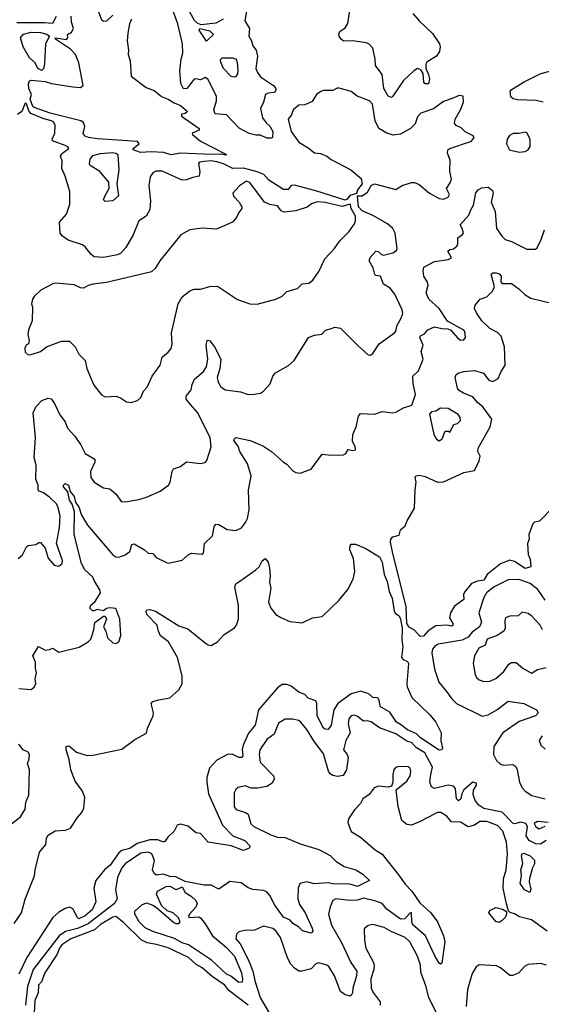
# Model space of a CAD drawing. Extents: x 1690054 to 1842981, y 782881 to 914114.
# Tile 22 of 256: x 1701230 to 1704619, y 817920 to 824322. Entities that reach past the tile are written whole.
import ezdxf

# ---------------------------------------------------------------- set-up
doc = ezdxf.new("R2010")
doc.units = 0

msp = doc.modelspace()

# ---------------------------------------------------------------- linework, layer by layer
at = {"layer": '0CON10XD'}
for points in [[(1703785, 824362.2), (1703825, 824314.6), (1703913.1, 824233.1), (1703957.8, 824165), (1703962.9, 824145), (1703957.5, 824115), (1703937.5, 824085), (1703875.8, 824045), (1703868.1, 824031.9), (1703868.6, 824005), (1703886.9, 823965), (1703892.9, 823935), (1703885.8, 823905), (1703865, 823904.6), (1703855.6, 823915), (1703852.2, 823972.2), (1703837.1, 823997.1), (1703815, 824003.8), (1703791.5, 823988.5), (1703725, 823926.2), (1703655, 823824.2), (1703645, 823817.1), (1703625, 823825.6), (1703597.2, 823875), (1703585.7, 823965.7), (1703541.5, 824025), (1703540.5, 824065), (1703525, 824137.8), (1703498.1, 824165), (1703481.5, 824171.5), (1703395, 824184.3), (1703335, 824183.5), (1703318.6, 824195), (1703305.7, 824215), (1703303.3, 824225), (1703310.8, 824245), (1703345, 824268.2), (1703363.2, 824296.8), (1703390, 824485)], [(1702710.9, 824415), (1702692.1, 824315), (1702723.8, 824265), (1702720, 824215), (1702736.7, 824185), (1702745, 824152.9), (1702766.9, 824125), (1702775.3, 824085.3), (1702764.7, 824005), (1702775, 823979.2), (1702795, 823951.2), (1702880, 823895), (1702894.6, 823875), (1702895, 823863.8), (1702885, 823849.1), (1702845, 823845.3), (1702826.7, 823835), (1702814.4, 823785), (1702794.7, 823745.3), (1702808.2, 823685), (1702831.3, 823651.3), (1702855, 823629.4), (1702874.1, 823595), (1702873.9, 823556.1), (1702865, 823551.4), (1702835, 823551.2), (1702795, 823570.4), (1702765, 823570.7), (1702721.8, 823581.8), (1702657.1, 823617.1), (1702575, 823703.1), (1702500.4, 823710.4), (1702492.4, 823735), (1702509.1, 823795), (1702509.4, 823825), (1702453.3, 823935), (1702435, 823945.8), (1702405, 823930.8), (1702375, 823938.2), (1702365, 823934.6), (1702315.4, 823875), (1702295, 823872.7), (1702276.3, 823906.3), (1702270.5, 823990.5), (1702278.6, 824065), (1702290, 824105), (1702287.7, 824165), (1702257.5, 824295), (1702205.3, 824435)], [(1701467, 824343), (1701443.6, 824296.4), (1701392.5, 824302.5), (1701210.8, 824300.8)], [(1701653.5, 823626.5), (1701645, 823654.4), (1701626.7, 823665), (1701429.2, 823715), (1701325, 823750.1), (1701315, 823758.3), (1701298.9, 823805), (1701306.3, 823836.3), (1701288.9, 823875), (1701288.4, 823905), (1701294.9, 823925.1), (1701305, 823928.5), (1701395, 823920), (1701437.2, 823907.2), (1701574.8, 823885.2), (1701625, 823882.1), (1701643.2, 823895), (1701615, 824041.2), (1701593.4, 824095), (1701559.6, 824129.6), (1701463.3, 824195), (1701460, 824205), (1701535, 824192.5), (1701542.5, 824205), (1701540, 824225), (1701568, 824242), (1701579.5, 824265), (1701567.9, 824305), (1701565, 824345.6)], [(1701956.6, 824325), (1701944.2, 824295), (1701932.9, 824235), (1701929.2, 824185), (1701937.1, 824125), (1701934.7, 824095.3), (1701948.8, 824055), (1701954.9, 823954.9), (1702051.7, 823881.7), (1702105, 823861.4), (1702152.6, 823822.6), (1702195, 823806.3), (1702235, 823780.6), (1702275, 823764.4), (1702320, 823725), (1702305, 823712.5), (1702281.7, 823708.3), (1702282.5, 823695), (1702397.5, 823615), (1702397, 823603), (1702350, 823585), (1702352.5, 823575), (1702405, 823531.2), (1702575, 823446), (1702569.2, 823440.8), (1702538, 823448), (1702474.5, 823444.5), (1702275, 823455.2), (1702215, 823444.4), (1702165, 823457.5), (1702085, 823463.1), (1702015, 823458.8), (1701966.7, 823475), (1701966.7, 823485), (1702007.5, 823515), (1701995, 823530), (1701735, 823547.9), (1701677, 823557), (1701655.6, 823565), (1701642, 823582), (1701653.5, 823626.5)], [(1701835, 824352.5), (1701795, 824312.5), (1701775, 824310), (1701765, 824320), (1701745, 824370)], [(1702552.9, 824325), (1702505, 824300), (1702409.2, 824289.2), (1702386.8, 824296.8), (1702366.4, 824316.4), (1702335, 824371.1)], [(1702445, 824182.5), (1702396.7, 824255), (1702400, 824265), (1702465, 824250), (1702490, 824225), (1702445, 824182.5)], [(1701375, 823992), (1701348.8, 824005), (1701331, 824041), (1701293.6, 824075), (1701253.7, 824145), (1701234.8, 824205), (1701255, 824228.4), (1701305, 824241.6), (1701365, 824239.3), (1701407.2, 824227.2), (1701423.8, 824215), (1701398.7, 824165), (1701391.1, 824035), (1701385, 824002.5), (1701375, 823992)], [(1702625, 823947.5), (1702605, 823953.3), (1702555, 824003.8), (1702536.7, 824045), (1702536.1, 824063.9), (1702545, 824073.3), (1702615, 824074), (1702636, 824065), (1702644.4, 824044.4), (1702646.6, 823993.4), (1702645, 823970), (1702635, 823952.5), (1702625, 823947.5)], [(1704630.8, 823785), (1704585, 823796.7), (1704465, 823801.4), (1704437.5, 823807.5), (1704420.5, 823820.5), (1704417.5, 823855), (1704424.2, 823865), (1704503.5, 823916.5), (1704617.1, 823972.9), (1704775, 824013.3)], [(1701221.2, 820818.8), (1701248, 820842), (1701275, 820894), (1701285, 820902), (1701335, 820910), (1701355, 820923.3), (1701365, 820923.3), (1701395.7, 820885.8), (1701415, 820820.8), (1701454.1, 820774.1), (1701485, 820769.4), (1701506.9, 820785), (1701507.7, 820805), (1701469.7, 820915), (1701489.2, 821020.8), (1701492.5, 821095), (1701479.1, 821155), (1701468.5, 821175), (1701425, 821216.4), (1701385.7, 821245), (1701356.2, 821256.2), (1701350.5, 821265), (1701349.8, 821295), (1701335.7, 821335), (1701337.9, 821425), (1701325.1, 821475), (1701332.3, 821605), (1701317.6, 821765), (1701335, 821804.4), (1701375, 821845.8), (1701415, 821861.2), (1701435, 821856.2), (1701457, 821827), (1701491.7, 821751.7), (1701525, 821706.7), (1701540, 821665), (1701585.8, 821615.8), (1701627.3, 821557.3), (1701655, 821500.8), (1701717.5, 821465), (1701717.8, 821445), (1701689.6, 821385), (1701693.5, 821345), (1701715, 821314.3), (1701775, 821278.1), (1701815, 821271.2), (1701856.9, 821236.9), (1701889.2, 821189.2), (1701915, 821186.2), (1702005, 821202.2), (1702055, 821216.9), (1702142.6, 821257.4), (1702196.7, 821295), (1702208.8, 821315), (1702220, 821385), (1702229.3, 821400.7), (1702275, 821416), (1702315, 821447.5), (1702405, 821435.8), (1702435, 821442.9), (1702447.1, 821455), (1702474.5, 821545), (1702467.3, 821605), (1702385, 821767.1), (1702340.5, 821820.5), (1702311.8, 821855), (1702311.5, 821875), (1702343.6, 821915), (1702350.4, 821949.6), (1702366.4, 821983.6), (1702425, 822033.8), (1702444.1, 822065), (1702453.8, 822115), (1702442.5, 822205), (1702447.5, 822235), (1702455, 822238.8), (1702465, 822234), (1702495.4, 822195.4), (1702536.5, 822115), (1702531.2, 822055), (1702513.5, 821995), (1702520.5, 821965), (1702537.1, 821935), (1702565, 821915.7), (1702665, 821902.5), (1702715, 821886), (1702755, 821887.5), (1702795, 821893.8), (1702815, 821906.7), (1702856.7, 821955), (1702874, 822005), (1702893.3, 822025), (1702977.3, 822072.7), (1703014.2, 822105.8), (1703107.5, 822255), (1703145, 822271.2), (1703193.1, 822276.9), (1703217.7, 822302.3), (1703256.7, 822315), (1703278.3, 822321.7), (1703315, 822317.1), (1703430.3, 822200.3), (1703495, 822143.3), (1703509.3, 822140.7), (1703525, 822152.5), (1703565.8, 822214.2), (1703666.2, 822285), (1703674.1, 822295.9), (1703682, 822335), (1703708.9, 822381.1), (1703718.7, 822411.3), (1703716.3, 822436.3), (1703668.2, 822538.2), (1703637.4, 822577.4), (1703595, 822602.5), (1703575, 822654.2), (1703545, 822658.6), (1703537.5, 822665), (1703527.9, 822707.9), (1703501.4, 822755), (1703508.5, 822775), (1703545, 822816.4), (1703560, 822815), (1703581.9, 822795), (1703595, 822791.3), (1703655, 822806.8), (1703679.3, 822820.7), (1703683.9, 822835), (1703670.9, 822935), (1703654.6, 822965), (1703619.7, 822995), (1703525, 823048.9), (1703455, 823079.7), (1703431.2, 823105), (1703428.5, 823128.5), (1703424.1, 823175.9), (1703455, 823177.2), (1703489.3, 823200.7), (1703513.7, 823245), (1703535, 823255.1), (1703675, 823218.5), (1703715, 823243.6), (1703775, 823263.6), (1703795, 823264.4), (1703825, 823251.1), (1703891.9, 823195), (1703955, 823158.5), (1703985, 823155.7), (1704015, 823167.1), (1704023.1, 823185), (1704003.3, 823225), (1704028.1, 823261.9), (1704035.4, 823285), (1704024, 823335), (1704028, 823408), (1704010, 823455), (1704012, 823475), (1704024.5, 823485.5), (1704165, 823531.2), (1704182.5, 823555), (1704176.1, 823566.1), (1704125, 823593.8), (1704099.1, 823619.1), (1704066.7, 823635), (1704055, 823650), (1704060, 823675), (1704094.3, 823735), (1704113.8, 823785), (1704112.5, 823825), (1704085, 823828.8), (1704041.2, 823808.8), (1703985, 823789.5), (1703918, 823742), (1703836.2, 823715), (1703815, 823690), (1703800, 823645), (1703770, 823615), (1703705, 823578), (1703657.7, 823572.3), (1703615, 823584.2), (1703564.5, 823614.5), (1703540, 823665), (1703523.1, 823773.1), (1703504.2, 823795), (1703423.9, 823823.9), (1703385, 823854.5), (1703305, 823876.7), (1703292.6, 823877.4), (1703265, 823861.8), (1703205, 823860.6), (1703186.7, 823855), (1703158.8, 823835), (1703130.8, 823789.2), (1703082.1, 823767.9), (1703045, 823765.4), (1703006.7, 823735), (1702995.5, 823704.5), (1702974, 823675), (1702994.6, 823595), (1703044, 823525), (1703105, 823487.8), (1703145, 823457.2), (1703185, 823452.3), (1703225.3, 823435.3), (1703253.6, 823413.7), (1703381.6, 823345), (1703449.8, 823289.8), (1703454.7, 823255), (1703424.1, 823215), (1703417.9, 823192.1), (1703375, 823178.1), (1703358.2, 823155), (1703345, 823147.5), (1703155, 823210.2), (1703015, 823245.9), (1702995, 823243.3), (1702975, 823218.5), (1702945, 823218.6), (1702848.4, 823278.4), (1702816.2, 823315), (1702773.8, 823333.8), (1702685, 823356.3), (1702615, 823354.5), (1702554.5, 823385), (1702512, 823398), (1702475, 823404.6), (1702429.9, 823399.9), (1702399.2, 823395), (1702392.9, 823385), (1702401.1, 823335), (1702395.5, 823304.5), (1702355, 823296.5), (1702315, 823280), (1702285, 823279.1), (1702155, 823337.5), (1702115, 823336.4), (1702094.7, 823325.3), (1702078.8, 823301.2), (1702070.4, 823245), (1702080, 823145), (1702075, 823088), (1702053.1, 823045), (1702005.2, 823014.8), (1701967.4, 822922.6), (1701919.1, 822840.9), (1701886.5, 822805), (1701865, 822792.4), (1701775, 822775.8), (1701715, 822781), (1701693.8, 822795), (1701655.4, 822845.4), (1701637.8, 822857.8), (1701545, 822888.9), (1701508, 822915), (1701494, 822935), (1701490, 823005), (1701533.4, 823056.6), (1701556.9, 823123.1), (1701557.1, 823205), (1701525.6, 823305), (1701503.3, 823355), (1701507.2, 823405), (1701494.5, 823435), (1701501, 823449), (1701548.8, 823485), (1701543.8, 823495), (1701526, 823505), (1701444.2, 823535), (1701440.8, 823545), (1701458, 823585), (1701460, 823635), (1701451.4, 823655), (1701436.7, 823665), (1701387.2, 823677.2), (1701302.1, 823712.1), (1701289.3, 823729.3), (1701275, 823775.4), (1701265, 823780), (1701243.9, 823726.1), (1701215.8, 823705)], [(1704475, 823460.5), (1704515, 823464.4), (1704533.3, 823475), (1704547, 823497), (1704546.2, 823545), (1704525, 823586.2), (1704515, 823591.2), (1704475, 823581.4), (1704437.5, 823582.5), (1704411.7, 823568.3), (1704397.5, 823545), (1704392.2, 823515), (1704412, 823475), (1704475, 823460.5)], [(1701785, 823140), (1701775, 823150), (1701782.5, 823175), (1701810.8, 823225), (1701810, 823265), (1701752, 823335), (1701689.2, 823375), (1701684.4, 823385), (1701687.9, 823415), (1701705, 823439), (1701755, 823451.3), (1701835, 823459.4), (1701855.8, 823455), (1701868.2, 823445), (1701874.2, 823345), (1701861.4, 823255), (1701873, 823177), (1701835, 823143.8), (1701785, 823140)], [(1701955, 821833.3), (1701995, 821846.7), (1702016.7, 821865), (1702034.2, 821905.8), (1702058.3, 821931.7), (1702092, 822005), (1702142, 822075), (1702155, 822126.7), (1702195, 822160), (1702213.8, 822185), (1702222, 822215), (1702217.3, 822285), (1702260.6, 822475), (1702285, 822520.8), (1702335, 822558.6), (1702365, 822569.4), (1702405, 822569.2), (1702465, 822588), (1702515, 822588.8), (1702645, 822502.5), (1702725, 822474.3), (1702772.7, 822472.7), (1702895, 822504.5), (1702935, 822524.5), (1702965, 822553.8), (1703035, 822574.2), (1703065, 822604.3), (1703108, 822608), (1703135, 822627.5), (1703173.3, 822685), (1703213.5, 822766.5), (1703275.6, 822835), (1703311.1, 822885), (1703367.8, 822942.2), (1703405.7, 822994.3), (1703412.5, 823015), (1703412.2, 823045), (1703384.3, 823095), (1703379.1, 823119.1), (1703375, 823122.5), (1703325, 823108), (1703215, 823133.8), (1703165, 823138.5), (1703126.7, 823125), (1703097.3, 823102.7), (1703025, 823078.2), (1702949.7, 823069.7), (1702928.6, 823078.6), (1702905, 823112.5), (1702855, 823120.6), (1702822, 823135), (1702725, 823262.5), (1702705, 823271.4), (1702657.6, 823242.4), (1702615.8, 823195), (1702618.6, 823175), (1702656.2, 823136.2), (1702674, 823105), (1702673.8, 823095), (1702655, 823067.5), (1702638.8, 823035), (1702612.5, 823005), (1702523.9, 822966.1), (1702505, 822960), (1702416.1, 822966.1), (1702335, 822955.8), (1702276.4, 822923.6), (1702140, 822755), (1702110, 822705), (1702086.9, 822683.1), (1701795, 822613.3), (1701707.3, 822602.7), (1701676, 822594), (1701645, 822576.2), (1701625, 822578.8), (1701585, 822597.5), (1701465, 822608.8), (1701445, 822603.8), (1701367.7, 822562.3), (1701326.7, 822525), (1701313.8, 822505), (1701306.7, 822475), (1701313, 822453), (1701311.2, 822365), (1701286.7, 822305), (1701283.3, 822275), (1701292.5, 822235), (1701287.5, 822215), (1701275, 822207.5), (1701262.7, 822187.3), (1701265, 822160), (1701285, 822142.9), (1701305, 822144.3), (1701365, 822164.5), (1701405, 822194.4), (1701485, 822225.8), (1701505, 822232), (1701555, 822232.5), (1701590, 822195), (1701615, 822147.5), (1701656.7, 822105), (1701666.7, 822055), (1701712, 821945), (1701761.7, 821881.7), (1701785, 821870.8), (1701854, 821874), (1701885, 821862.5), (1701925, 821836.7), (1701955, 821833.3)], [(1702185, 820791.9), (1702195, 820789.2), (1702285, 820807.5), (1702325, 820842.5), (1702346.7, 820853.3), (1702413.3, 820846.7), (1702425, 820853.3), (1702430.8, 820915), (1702483.8, 820965), (1702493.8, 821025), (1702505, 821042.5), (1702525, 821040), (1702577.6, 821007.6), (1702635, 821000), (1702672.3, 821017.7), (1702697.7, 821052.3), (1702710.5, 821079.5), (1702721.2, 821135), (1702717.3, 821262.7), (1702733.3, 821355), (1702711.5, 821435), (1702661.1, 821515), (1702649.3, 821549.3), (1702622.3, 821585), (1702623.6, 821595), (1702635, 821604.4), (1702727.5, 821585), (1702815, 821548.6), (1702866.7, 821515), (1702944.1, 821444.1), (1702965, 821432.5), (1703005, 821387.5), (1703025, 821377.5), (1703055, 821372.5), (1703080, 821385), (1703125, 821400), (1703195, 821496.7), (1703255, 821490), (1703335, 821492.5), (1703349.3, 821500.7), (1703365, 821526.7), (1703395, 821520), (1703412.5, 821525), (1703410, 821545), (1703392.3, 821582.3), (1703394.4, 821625), (1703416.9, 821675), (1703432, 821745), (1703445, 821761.2), (1703535, 821758), (1703586.4, 821773.6), (1703655, 821765.8), (1703675, 821769.2), (1703725, 821797.5), (1703777.5, 821815), (1703801.2, 821885), (1703786.8, 821956.8), (1703784.2, 822005), (1703820.9, 822039.1), (1703851.8, 822115), (1703839.3, 822165), (1703851.1, 822205), (1703831.2, 822255), (1703835, 822265.6), (1703859.6, 822280.4), (1703881.9, 822305), (1703925, 822325.4), (1703973.8, 822313.8), (1704012.1, 822312.1), (1704032.4, 822302.4), (1704075, 822253.3), (1704095, 822238.8), (1704115, 822240), (1704126.1, 822256.1), (1704122, 822295), (1704115, 822303.8), (1704010.9, 822360.9), (1703956.1, 822445), (1703889.6, 822505), (1703872.2, 822545), (1703884.4, 822595), (1703879.4, 822615), (1703855.6, 822655), (1703850.8, 822689.2), (1703856.1, 822713.9), (1703925, 822750.8), (1704015, 822762), (1704036.7, 822773.3), (1704013, 822817), (1704025, 822827.5), (1704048.3, 822831.7), (1704070.7, 822849.3), (1704076.7, 822865), (1704076.4, 822903.6), (1704107.5, 822925), (1704113, 822937), (1704106.2, 822965), (1704092.7, 822987.3), (1704149.1, 823050.9), (1704160.6, 823085), (1704179.3, 823115), (1704194.6, 823195.4), (1704210, 823215), (1704232.2, 823227.8), (1704275, 823232.9), (1704301.7, 823211.7), (1704305.6, 823195), (1704293.5, 823135), (1704318.9, 823075), (1704328.9, 822965), (1704365, 822911.8), (1704385, 822893.3), (1704425, 822879.9), (1704525, 822829), (1704580.7, 822829.3), (1704591.5, 822838.5), (1704617.9, 822892.1), (1704640, 822955)], [(1703831.5, 820311.5), (1703795, 820353.1), (1703761.8, 820371.8), (1703745.1, 820395), (1703740.7, 820505), (1703651.7, 820861.7), (1703639.4, 820925), (1703641.8, 820945), (1703655, 820958.4), (1703695, 820970), (1703703.5, 821005), (1703735, 821030.6), (1703747.4, 821062.6), (1703795.6, 821145), (1703799.2, 821265), (1703806.7, 821315), (1703800, 821345), (1703803.8, 821356.2), (1703825, 821360), (1703865, 821351.4), (1703945.4, 821315.4), (1703985, 821316.7), (1704115, 821378.2), (1704185, 821390.6), (1704216.6, 821453.4), (1704222.5, 821485), (1704206.5, 821515), (1704209.1, 821535), (1704287.2, 821675), (1704297.6, 821725), (1704239.7, 821805), (1704203.9, 821833.9), (1704175, 821870.4), (1704113.4, 821893.4), (1704085, 821911.2), (1704075.6, 821925.6), (1704058.8, 821995), (1704065.8, 822014.2), (1704082.5, 822025), (1704115, 822035.5), (1704185, 822040.9), (1704242.9, 822022.9), (1704277.6, 821977.6), (1704305, 821970), (1704340, 821990), (1704358.1, 822035), (1704384.7, 822075), (1704379.2, 822195), (1704358.2, 822265), (1704335, 822288.2), (1704285, 822314.7), (1704233.8, 822363.8), (1704197.5, 822415), (1704186.2, 822445), (1704190, 822465), (1704221.2, 822505), (1704265, 822520.8), (1704285, 822538.8), (1704302.6, 822557.4), (1704314.4, 822585), (1704293.4, 822666.6), (1704303.8, 822675), (1704326.2, 822675), (1704345, 822670), (1704359.4, 822655), (1704356.9, 822616.9), (1704365, 822606.7), (1704425, 822605.7), (1704472.7, 822572.7), (1704515, 822533.1), (1704552.4, 822512.4), (1704695, 822476.7)], [(1703955, 821583.8), (1703975, 821596.7), (1703995, 821647.5), (1704017, 821647), (1704025, 821640), (1704050.5, 821689.5), (1704075, 821696.7), (1704093.3, 821715), (1704091.2, 821735), (1704080, 821755), (1704015, 821794.5), (1703964.3, 821795.7), (1703935, 821776.7), (1703905, 821772.5), (1703893, 821757), (1703921.2, 821625), (1703938.8, 821595), (1703955, 821583.8)], [(1701225, 819972.6), (1701304, 819966), (1701325, 819981.1), (1701336.1, 820005), (1701329.8, 820035), (1701338.7, 820075), (1701332.4, 820105), (1701333.5, 820145), (1701316.4, 820185), (1701353.3, 820246.7), (1701395, 820223.3), (1701425, 820226.2), (1701446.2, 820236.2), (1701485, 820210), (1701617.7, 820242.3), (1701675, 820277.5), (1701692.5, 820295), (1701711.2, 820355), (1701717.5, 820402.5), (1701775, 820442.5), (1701785, 820442.5), (1701793.3, 820425), (1701773.8, 820375), (1701790, 820345), (1701801.7, 820301.7), (1701835, 820270), (1701855, 820266.7), (1701875, 820277.5), (1701887.6, 820317.6), (1701881.5, 820425), (1701855, 820493.8), (1701815, 820498), (1701795, 820493.3), (1701775, 820477.5), (1701735, 820486), (1701705, 820476.7), (1701686.7, 820495), (1701692, 820515), (1701721, 820539), (1701756.2, 820595), (1701750.7, 820615), (1701713.6, 820676.4), (1701705, 820696.9), (1701652.7, 820745), (1701632.1, 820785), (1701584.7, 820974.7), (1701586.8, 821125), (1701571.8, 821171.8), (1701555, 821198.8), (1701542.5, 821252.5), (1701514.6, 821285), (1701515, 821296.2), (1701525, 821305.7), (1701547.5, 821295), (1701558.8, 821255), (1701585, 821221.2), (1701592.3, 821182.3), (1701613.8, 821155), (1701631.1, 821101.1), (1701670.4, 821035), (1701835, 820841.4), (1701855, 820829.4), (1701875, 820828.1), (1701916.7, 820843.3), (1701945.8, 820865), (1701960, 820910), (1701975, 820913.8), (1702040.8, 820875), (1702065, 820852.5), (1702095, 820851.2), (1702116, 820825), (1702185, 820791.9)], [(1704699.5, 821155), (1704608, 821062), (1704575, 821053.9), (1704564.3, 821045), (1704538.4, 820975), (1704539.7, 820945), (1704529.1, 820915), (1704534, 820845), (1704547.2, 820815), (1704551.1, 820765), (1704514, 820754), (1704445, 820798.2), (1704415, 820806.9), (1704355, 820784.7), (1704268.7, 820715), (1704245, 820677.5), (1704205, 820670.7), (1704166.4, 820655), (1704120.3, 820599.7), (1704114.2, 820585), (1704115, 820551.1), (1704055, 820508.4), (1704029.2, 820465), (1704022.7, 820432.7), (1704045.4, 820395), (1704045, 820383.1), (1704035, 820377.8), (1704005, 820385.6), (1703935, 820380.3), (1703885, 820348.9), (1703855, 820314.3), (1703831.5, 820311.5)], [(1701194.7, 818445), (1701242, 818515), (1701265, 818604), (1701325.6, 818754.4), (1701329.8, 818795), (1701358, 818908), (1701400.6, 818959.4), (1701405, 819000), (1701415, 819019.4), (1701461.8, 819048.2), (1701528.6, 819051.4), (1701560.8, 819065), (1701605, 819134), (1701635, 819166.2), (1701647.5, 819195), (1701654.3, 819265), (1701638.1, 819305), (1701590.5, 819370.5), (1701562.2, 819445), (1701552.5, 819512.5), (1701531.5, 819575), (1701532.5, 819595), (1701545, 819601.4), (1701555, 819598.9), (1701600, 819560), (1701668.3, 819538.3), (1701705, 819540), (1701895, 819578.6), (1701978, 819642), (1702055, 819683.3), (1702060.8, 819715), (1702098, 819795), (1702098.8, 819815), (1702084, 819875), (1702095, 819888), (1702135, 819899.4), (1702205, 819913.3), (1702265, 819964.3), (1702286.5, 820003.5), (1702285.3, 820055), (1702255, 820175.6), (1702196.2, 820276.2), (1702145.5, 820315), (1702132, 820345), (1702124, 820385), (1702055.8, 820455), (1702051.2, 820475), (1702056, 820484), (1702075, 820486.9), (1702113.3, 820475), (1702265, 820380.8), (1702322.2, 820362.2), (1702435, 820270), (1702455, 820256.7), (1702475, 820253.3), (1702515, 820276.2), (1702559.2, 820325), (1702625, 820368.6), (1702640, 820385), (1702652.9, 820425), (1702651.1, 820515), (1702627.7, 820632.3), (1702635, 820653.3), (1702655, 820666), (1702765, 820744.2), (1702786, 820765), (1702805, 820803.8), (1702825, 820817.5), (1702844.3, 820794.3), (1702852.5, 820755), (1702857.5, 820705), (1702853.5, 820665), (1702861.1, 820625), (1702847.3, 820535), (1702862.7, 820495), (1702894.4, 820455), (1702927.1, 820435), (1702985, 820409.7), (1703065, 820399.6), (1703133.4, 820433.4), (1703195, 820441.9), (1703304.6, 820545.4), (1703362.4, 820617.6), (1703397.1, 820685), (1703408.6, 820735), (1703399.1, 820819.1), (1703376.2, 820875), (1703377, 820903), (1703385, 820912), (1703411.1, 820911.1), (1703476, 820886), (1703568.3, 820828.3), (1703584.8, 820795), (1703599, 820715), (1703618.8, 820668.8), (1703631.3, 820605), (1703651.4, 820561.4), (1703662.4, 820475), (1703671.5, 820461.5), (1703696.2, 820446.2), (1703704.9, 820425), (1703715.2, 820365), (1703713.5, 820286.5), (1703720.5, 820245), (1703711.4, 820175), (1703721.7, 820161.7), (1703749.7, 820149.7), (1703756.7, 820135), (1703745.5, 820005.5), (1703748.5, 819985), (1703778.1, 819915), (1703895, 819802.9), (1703935, 819754), (1703969.4, 819685), (1703966.8, 819633.2), (1703976.5, 819585), (1703974, 819575), (1703955, 819571.8), (1703835, 819653.4), (1703809.2, 819679.2), (1703749.6, 819705), (1703705, 819738.8), (1703678.6, 819755), (1703635, 819820.3), (1703574.3, 819855), (1703563.9, 819903.9), (1703555, 819913.3), (1703525, 819914), (1703498.6, 819938.6), (1703445, 819955.9), (1703385, 819937.6), (1703298.4, 819875), (1703272.2, 819835), (1703254.7, 819735.3), (1703235, 819705.8), (1703215, 819708.5), (1703203.6, 819715), (1703162.6, 819795), (1703160.7, 819875), (1703154, 819894), (1703105, 819911.4), (1703082, 819935), (1703045, 819950), (1702995, 819987.9), (1702965, 819998.5), (1702935, 819998.6), (1702905, 819978.6), (1702781.8, 819835), (1702760.7, 819735), (1702717.6, 819682.4), (1702681.8, 819605), (1702676.7, 819576.7), (1702679.4, 819535), (1702675, 819524.3), (1702655, 819524.6), (1702615, 819543.3), (1702585, 819545.3), (1702512.1, 819507.9), (1702463.9, 819455), (1702446.7, 819395), (1702445.6, 819365), (1702457.7, 819287.7), (1702547.8, 819085), (1702616.2, 819016.2), (1702693.1, 818985), (1702728.3, 818948.3), (1702721.2, 818935), (1702685, 818920.8), (1702605, 818951.1), (1702455, 818974.2), (1702405, 819029.7), (1702374.1, 819034.1), (1702325, 819077.5), (1702275, 819090), (1702254.5, 819085.5), (1702233, 819045), (1702192.8, 819007.2), (1702172.5, 818977.5), (1702165, 818973.4), (1702128.7, 818988.7), (1702075, 818988.4), (1701994, 818966), (1701945, 818932.6), (1701895, 818919.4), (1701874.6, 818905.4), (1701818.4, 818825), (1701781.5, 818795), (1701724.5, 818725), (1701713.1, 818675), (1701725.4, 818585), (1701702.1, 818535), (1701656.1, 818495), (1701615, 818476.4), (1701605, 818484.4), (1701575, 818540), (1701555, 818550.5), (1701525, 818542.1), (1701485, 818518.5), (1701445.2, 818484.8), (1701276.6, 818223.4), (1701224.6, 818115)], [(1704645, 820547.5), (1704596.6, 820616.6), (1704546.8, 820656.8), (1704475, 820681.7), (1704405, 820679.6), (1704312.3, 820635), (1704263.4, 820595), (1704245, 820565.8), (1704213.5, 820465), (1704231.9, 820405), (1704217.1, 820375), (1704170.9, 820339.1), (1704145, 820308), (1704105, 820286.7), (1703949.3, 820260.7), (1703929.8, 820250.2), (1703912.1, 820227.9), (1703908.5, 820205), (1703925, 820100), (1703954.6, 820014.6), (1704003.3, 819953.3), (1704037.8, 819905), (1704068.6, 819875), (1704235, 819793.9), (1704275, 819801.2), (1704331.1, 819835), (1704405, 819890.9), (1704505.7, 819875.7), (1704588, 819835), (1704599.2, 819815), (1704581.9, 819795), (1704475, 819758), (1704369.6, 819685), (1704311.8, 819595), (1704307.9, 819545), (1704329.1, 819505), (1704355, 819481.5), (1704375, 819475.5), (1704435, 819478.9), (1704454.2, 819465), (1704463.1, 819445), (1704476.7, 819365), (1704495, 819328.1), (1704515, 819306.7), (1704557.4, 819277.4), (1704643.8, 819255)], [(1704627.5, 820355), (1704612.9, 820385), (1704555, 820446.2), (1704535, 820460), (1704495, 820470), (1704470, 820445), (1704415, 820442.5), (1704387, 820433), (1704382, 820415), (1704384.6, 820365), (1704376.5, 820345), (1704331.6, 820318.4), (1704267.5, 820295), (1704254.7, 820255.3), (1704213.8, 820235), (1704185, 820186.2), (1704177.5, 820135), (1704190, 820065), (1704198.8, 820045), (1704215, 820028.8), (1704245, 820018), (1704285, 820020), (1704325, 820038.6), (1704375.4, 820084.6), (1704408.3, 820131.7), (1704425, 820143.3), (1704455, 820141.2), (1704498.6, 820105), (1704555, 820071.9), (1704594.1, 820095.9), (1704650.5, 820109.5)], [(1704650, 818985), (1704615, 818960), (1704583.6, 818963.6), (1704540, 818985), (1704520, 819015), (1704530, 819075), (1704518.8, 819095), (1704485.7, 819104.3), (1704445.9, 819094.1), (1704435, 819097.5), (1704365, 819168.8), (1704245, 819193.8), (1704214, 819214), (1704190.6, 819245), (1704176.9, 819285), (1704177.9, 819312.1), (1704197.5, 819345), (1704197.6, 819357.6), (1704175, 819363.8), (1704115.6, 819314.4), (1704102.1, 819287.9), (1704097.3, 819255), (1704082.3, 819242.3), (1704068.9, 819255), (1704062.4, 819322.4), (1704048.7, 819338.7), (1704014.6, 819344.6), (1703925, 819323.8), (1703905, 819334.4), (1703896.2, 819365), (1703901.7, 819415), (1703912.6, 819462.6), (1703863.1, 819555), (1703807.6, 819587.6), (1703775, 819622.3), (1703745, 819631.3), (1703675, 819678.6), (1703568.4, 819718.4), (1703515, 819756.5), (1703487, 819763), (1703465, 819760), (1703425, 819791.2), (1703405, 819799.2), (1703383.8, 819795), (1703368, 819775), (1703364.3, 819744.3), (1703377.5, 819685), (1703350.4, 819635), (1703334.8, 819575), (1703357.5, 819545), (1703364.3, 819525), (1703354, 819445), (1703332.6, 819407.4), (1703295, 819401.8), (1703265, 819406.9), (1703248.1, 819418.1), (1703236.4, 819436.4), (1703205, 819547.5), (1703142.5, 819632.5), (1703096.9, 819706.9), (1703058, 819755), (1703043.3, 819765), (1703003.6, 819773.6), (1702955, 819773.1), (1702912.4, 819747.6), (1702884, 819676), (1702835, 819642.5), (1702791.6, 819575), (1702786.6, 819545), (1702793.3, 819495), (1702878.5, 819405), (1702882.7, 819385), (1702871.3, 819358.7), (1702835, 819337), (1702775, 819325.9), (1702734.4, 819324.4), (1702695, 819340), (1702650.6, 819329.4), (1702633.8, 819316.2), (1702623.3, 819295), (1702624.6, 819204.6), (1702637, 819187), (1702697.6, 819167.6), (1702715.3, 819155.3), (1702733.2, 819093.2), (1702751.9, 819075), (1702861.9, 819021.9), (1702905, 819007.1), (1702955, 819004.7), (1703053.6, 818963.6), (1703175, 818925.5), (1703247.5, 818887.5), (1703285, 818850.8), (1703338.6, 818815), (1703415, 818793.2), (1703460.8, 818765), (1703502.5, 818725), (1703425, 818685.3), (1703375, 818700.9), (1703265, 818702.6), (1703235, 818708.6), (1703143.7, 818703.7), (1703096.5, 818716.5), (1703051.4, 818705), (1703040, 818675), (1703038.1, 818605), (1703049.3, 818569.3), (1703084.4, 818515), (1703130.6, 818415), (1703135.6, 818394.4), (1703125, 818382.5), (1703066.8, 818396.8), (1703042.5, 818422.5), (1703005, 818444.4), (1702986.6, 818466.6), (1702945, 818485.3), (1702888.1, 818565), (1702855, 818628.2), (1702835, 818650), (1702815, 818658.9), (1702745.9, 818665.9), (1702715, 818678), (1702668.8, 818708.8)], [(1704625.7, 819665), (1704606, 819635), (1704615.6, 819605.6), (1704645, 819578.8)], [(1701138.1, 819061.9), (1701235, 819138.2), (1701265, 819188.6), (1701271.2, 819235), (1701290.5, 819279.5), (1701293.6, 819443.6), (1701280.5, 819485), (1701292.1, 819515), (1701294.4, 819544.4), (1701285, 819559.2), (1701252.9, 819575), (1701225, 819611.8)], [(1704656.4, 818396.3), (1704555, 818469.4), (1704478.3, 818488.3), (1704445, 818508.8), (1704416.2, 818516.2), (1704406.7, 818526.7), (1704392.4, 818572.4), (1704371.3, 818675), (1704374, 818736), (1704390.4, 818795), (1704400.3, 818895), (1704393.2, 818975), (1704368.4, 819045), (1704335, 819082), (1704265, 819109.4), (1704220.8, 819109.2), (1704185, 819084.5), (1704145, 819073.3), (1704095, 819104.6), (1704035.8, 819105.8), (1704005, 819143.3), (1703966.2, 819166.2), (1703945, 819166.5), (1703928.3, 819158.3), (1703832.6, 819107.4), (1703775, 819084.3), (1703745, 819088.6), (1703712.5, 819115), (1703690, 819205), (1703676.7, 819315), (1703745, 819371.4), (1703766.4, 819405), (1703771.9, 819435), (1703768.1, 819455), (1703755, 819463.3), (1703695, 819467), (1703671.3, 819458.7), (1703661.5, 819445), (1703654.2, 819415), (1703654, 819365), (1703645, 819337.5), (1703625, 819332), (1703562.1, 819337.9), (1703532.6, 819327.4), (1703501.1, 819285), (1703460.4, 819255), (1703443.8, 819225), (1703406.2, 819185), (1703366.2, 819125), (1703361.7, 819101.7), (1703385, 819043.3), (1703445.6, 819005.6), (1703540, 818925), (1703585, 818895.7), (1703691.3, 818761.3), (1703735, 818700), (1703777.8, 818655), (1703829.5, 818579.5), (1703902.2, 818515), (1703945.7, 818455), (1703984.5, 818365), (1703992.2, 818325), (1703973.3, 818186.7), (1703965, 818180), (1703955, 818186.7), (1703925, 818240), (1703865.9, 818365.9), (1703785, 818436.5), (1703778.6, 818455), (1703775, 818516.2), (1703765, 818512.5), (1703733.5, 818476.5), (1703705, 818473.8), (1703615, 818539), (1703585, 818575.2), (1703545, 818591.3), (1703465, 818608.9), (1703425, 818597), (1703375, 818594.3), (1703284.7, 818605.3), (1703265, 818594.2), (1703246.8, 818553.2), (1703236.2, 818505), (1703256.1, 818435), (1703320.8, 818320.8), (1703381.9, 818191.9), (1703420, 818135), (1703418.2, 818105), (1703393.8, 818025), (1703393.1, 817995), (1703385, 817976.2), (1703376.9, 817973.1), (1703345, 817981.1), (1703315, 818003.3), (1703276.7, 818105), (1703238.1, 818165), (1703225, 818174.7), (1703175, 818190), (1703155, 818182), (1703125, 818150.8), (1703063.8, 818136.2), (1703045, 818136.2), (1703015, 818154.6), (1702991, 818181), (1702971.2, 818221.2), (1702924.1, 818354.1), (1702895, 818396.9), (1702875, 818413.3), (1702815, 818427.5), (1702755, 818401.9), (1702690.5, 818399.5), (1702655, 818391.2), (1702638.8, 818375), (1702635.6, 818345), (1702663.5, 818313.5), (1702717.4, 818207.4), (1702744.5, 818135), (1702759.7, 818065), (1702793.5, 817965), (1702854.8, 817855)], [(1704665, 819101.2), (1704595, 819107.7), (1704573.8, 819095), (1704583.6, 819073.6), (1704605, 819060), (1704645, 819078.8)], [(1702668.8, 818708.8), (1702595, 818718.9), (1702525, 818668.1), (1702474.2, 818694.2), (1702430, 818695), (1702305, 818718.1), (1702245, 818748.4), (1702205, 818751.4), (1702165, 818765.9), (1702120.2, 818760.2), (1702105, 818771.1), (1702094.1, 818794.1), (1702107.1, 818855), (1702088.8, 818898.8), (1702065, 818910), (1702018.4, 818901.6), (1701915, 818833.4), (1701892.9, 818807.1), (1701866, 818745), (1701853.1, 818665), (1701864.4, 818605), (1701846.2, 818575), (1701675, 818441.9), (1701606.3, 818413.7), (1701527.9, 818392.1), (1701486.1, 818363.9), (1701318.8, 818145), (1701281.1, 818035), (1701268, 817915)], [(1704545, 818646.7), (1704510.8, 818665), (1704482.9, 818705), (1704490, 818755), (1704486.2, 818795), (1704500, 818835), (1704491.1, 818885), (1704495, 818897.1), (1704505, 818901.9), (1704547.5, 818885), (1704576.1, 818856.1), (1704575, 818832.5), (1704562, 818808), (1704541.7, 818738.3), (1704540, 818715), (1704552, 818668), (1704545, 818646.7)], [(1702655, 818061.5), (1702603.2, 818103.2), (1702575, 818114.6), (1702476.4, 818206.3), (1702327.1, 818307.1), (1702285, 818319.2), (1702236.8, 818346.8), (1702095, 818392.3), (1702045, 818416.5), (1702006.4, 818455), (1701977.5, 818505), (1701978.8, 818525), (1702025, 818566.9), (1702055, 818578.9), (1702095.4, 818565.4), (1702120, 818550), (1702231.3, 818451.3), (1702245, 818444.6), (1702265, 818445.8), (1702272.9, 818455), (1702261.3, 818481.3), (1702228, 818515), (1702188.3, 818528.3), (1702152.5, 818562.5), (1702118.6, 818635), (1702126.7, 818655), (1702182.5, 818685), (1702206.9, 818686.9), (1702245, 818665.6), (1702265, 818672), (1702285, 818683.3), (1702305.9, 818645.9), (1702345, 818623.8), (1702375, 818595.7), (1702384.3, 818575), (1702375, 818551.2), (1702333.3, 818505), (1702327.5, 818495), (1702330, 818485), (1702395, 818488), (1702405, 818481.2), (1702435, 818444), (1702483.9, 818363.9), (1702575, 818288.2), (1702625, 818233.3), (1702672.5, 818125), (1702678.5, 818085), (1702675, 818064.4), (1702655, 818061.5)], [(1704345, 818452.5), (1704325, 818459.2), (1704277.5, 818515), (1704285, 818529.4), (1704325, 818548.9), (1704368.2, 818538.2), (1704393.3, 818523.3), (1704393.8, 818505), (1704383.8, 818485), (1704365.6, 818464.4), (1704345, 818452.5)], [(1702715, 817914.4), (1702589.2, 818009.2), (1702562.3, 818045), (1702480.5, 818100.5), (1702415, 818157.2), (1702377.9, 818177.9), (1702327, 818225), (1702195, 818287), (1702119.4, 818309.4), (1702058.6, 818318.6), (1702018.9, 818338.9), (1701905, 818451.2), (1701855, 818490.9), (1701835, 818485.8), (1701755, 818439.2), (1701715.5, 818404.5), (1701562.9, 818345), (1701505, 818305.8), (1701489.7, 818285), (1701474.3, 818245.7), (1701394.5, 818125), (1701371.9, 818065), (1701353.1, 818045), (1701351.1, 817995), (1701328.2, 817945), (1701323.7, 817865)], [(1703946.1, 817845), (1703887.8, 817965), (1703869.5, 818039.5), (1703837.7, 818127.7), (1703835, 818173.8), (1703815, 818232.5), (1703765.4, 818325), (1703735, 818353.1), (1703643, 818393), (1703598.8, 818418.8), (1703525, 818439.2), (1703495, 818432), (1703468.8, 818411.2), (1703470, 818335), (1703480, 818285), (1703526.7, 818196.7), (1703532.4, 818175), (1703530.3, 818145), (1703512.2, 818085), (1703513.1, 818025), (1703526.1, 817996.1), (1703573.1, 817935), (1703572.9, 817915)], [(1704654, 818174), (1704615, 818184.7), (1704535, 818178.9), (1704511.2, 818165), (1704472.5, 818125), (1704435, 818106.7), (1704415, 818106.7), (1704355, 818156.2), (1704328.8, 818168.8), (1704215, 818176.7), (1704197, 818163), (1704169.3, 818120.7), (1704139.2, 818015), (1704131.1, 817905)]]:
    msp.add_lwpolyline(points, dxfattribs=at)

doc.saveas('drawing.dxf')
